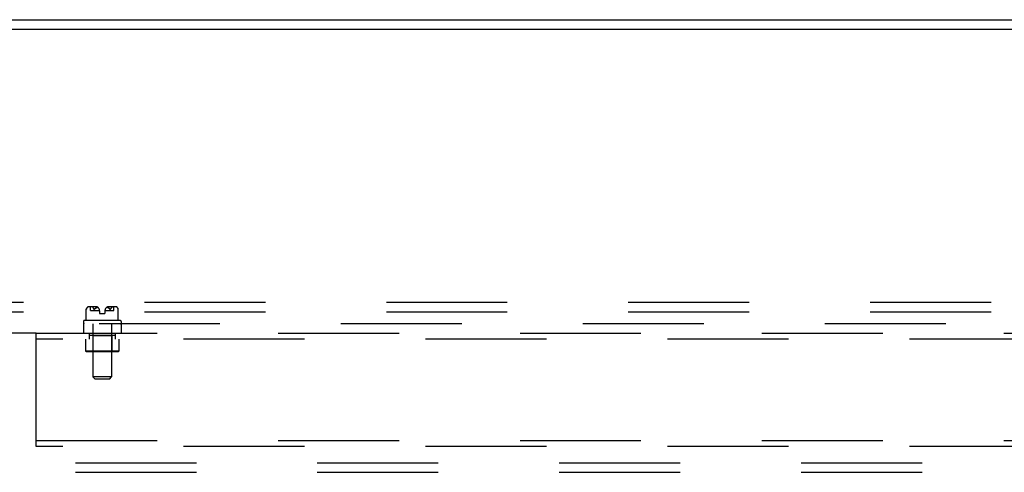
# Model space of a CAD drawing. Header units: inches. Extents: x 0 to 291, y 0 to 188.
# Tile 111 of 113: x 222 to 235, y 127 to 133. Entities that reach past the tile are written whole.
import ezdxf

# ---------------------------------------------------------------- set-up
doc = ezdxf.new("R2010")
doc.units = ezdxf.units.IN
doc.header["$LTSCALE"] = 16.018896
doc.header["$MEASUREMENT"] = 0
doc.linetypes.add('HIDDEN', pattern=[0.2, 0.1, -0.1])
doc.layers.get('0').update_dxf_attribs({"linetype": 'CONTINUOUS'})
doc.layers.add('DEFAULT_2', color=8, linetype='HIDDEN')
doc.layers.add('SUBPANELS', color=7, linetype='CONTINUOUS')

msp = doc.modelspace()

# ---------------------------------------------------------------- linework, layer by layer
at = {"color": 7, "linetype": 'Continuous'}
for p, q in [((204.3723, 133.0367), (281.9973, 133.0367)), ((221.3945, 132.9117), (264.9751, 132.9117))]:
    msp.add_line(p, q, dxfattribs=at)
at = {"layer": 'DEFAULT_2', "color": 8, "linetype": 'HIDDEN'}
for p, q in [((279.4348, 129.2867), (206.4348, 129.2867)), ((279.4348, 129.1617), (206.4348, 129.1617)), ((206.4348, 127.1617), (279.4348, 127.1617)), ((206.4348, 127.0367), (279.4348, 127.0367))]:
    msp.add_line(p, q, dxfattribs=at)
at = {"layer": 'SUBPANELS', "color": 8, "linetype": 'HIDDEN'}
for p, q in [((222.5971, 129.1934), (222.5972, 129.1935)), ((222.5972, 129.1935), (222.5971, 129.1934)), ((222.5971, 129.0475), (222.5971, 129.1935)), ((222.5972, 129.1936), (222.5973, 129.1943)), ((222.5972, 129.1937), (222.5972, 129.1935)), ((222.5977, 129.1958), (222.5976, 129.1952)), ((222.5979, 129.1964), (222.5977, 129.1958)), ((222.6096, 129.218), (222.6082, 129.2165)), ((222.6096, 129.218), (222.6109, 129.2195)), ((222.6183, 129.2266), (222.6109, 129.2195)), ((222.7427, 129.2295), (222.6224, 129.2295)), ((222.6558, 129.1825), (222.6558, 129.2295)), ((222.6558, 129.1825), (222.7745, 129.1825)), ((222.6868, 129.22), (222.6887, 129.218)), ((222.6988, 129.2013), (222.6998, 129.1983)), ((222.6998, 129.1983), (222.7, 129.1977)), ((222.7003, 129.197), (222.7006, 129.1963)), ((222.7071, 129.1963), (222.7076, 129.197)), ((222.7105, 129.2012), (222.7085, 129.1983)), ((222.7254, 129.2149), (222.7224, 129.2129)), ((222.7748, 129.1762), (222.7748, 129.1425)), ((222.7748, 129.1425), (222.8448, 129.1425)), ((222.8448, 129.1762), (222.8448, 129.1425)), ((222.8451, 129.1825), (222.9638, 129.1825)), ((222.9971, 129.2295), (222.8769, 129.2295)), ((222.9092, 129.2011), (222.907, 129.204)), ((222.9091, 129.2012), (222.9111, 129.1983)), ((222.9111, 129.1983), (222.9116, 129.1977)), ((222.912, 129.197), (222.9116, 129.1976)), ((222.912, 129.197), (222.9125, 129.1963)), ((222.9124, 129.1964), (222.9129, 129.1958)), ((222.9198, 129.1983), (222.9195, 129.1977)), ((222.9308, 129.218), (222.9295, 129.2165)), ((222.9638, 129.1825), (222.9638, 129.2295)), ((223.0086, 129.2195), (223.0013, 129.2266)), ((223.0086, 129.2195), (223.01, 129.218)), ((223.0201, 129.2013), (223.0211, 129.1983)), ((223.0211, 129.1983), (223.0213, 129.1977)), ((223.0215, 129.197), (223.0213, 129.1976)), ((223.0217, 129.1963), (223.0215, 129.197)), ((223.0219, 129.1958), (223.0217, 129.1964)), ((223.022, 129.1952), (223.0218, 129.1958)), ((223.0221, 129.1947), (223.022, 129.1953)), ((223.0222, 129.1943), (223.0221, 129.1948)), ((223.0223, 129.1939), (223.0222, 129.1944)), ((223.0224, 129.1936), (223.0223, 129.194)), ((223.0224, 129.0475), (223.0224, 129.1935)), ((223.0224, 129.1935), (223.0224, 129.1934)), ((243.5914, 129.0055), (208.966, 129.0055)), ((222.5598, 129.0375), (222.5598, 129.0155)), ((222.5598, 129.0055), (222.5598, 128.8805)), ((223.0498, 129.0475), (222.5698, 129.0475)), ((222.6858, 129.0055), (222.6858, 128.3005)), ((222.9338, 129.0055), (222.9338, 128.3005)), ((223.0598, 129.0375), (223.0598, 129.0155)), ((223.0598, 129.0055), (223.0598, 128.8805)), ((221.9348, 128.8805), (208.966, 128.8805)), ((221.9348, 127.3805), (221.9348, 128.8805)), ((221.9348, 128.8805), (263.9348, 128.8805)), ((222.6378, 128.8805), (222.6378, 128.8025)), ((222.6383, 128.8565), (222.6383, 128.8025)), ((222.6383, 128.8565), (222.9813, 128.8565)), ((222.6848, 128.8465), (222.6748, 128.8565)), ((222.6848, 128.8465), (222.6848, 128.6425)), ((222.9348, 128.8465), (222.6848, 128.8465)), ((222.9348, 128.8465), (222.9448, 128.8565)), ((222.9348, 128.8465), (222.9348, 128.6425)), ((222.9813, 128.8565), (222.9813, 128.8025)), ((222.9818, 128.8805), (222.9818, 128.8025)), ((263.9348, 128.8025), (221.9348, 128.8025)), ((222.5898, 128.8025), (222.5898, 128.6425)), ((223.0298, 128.8025), (223.0298, 128.6425)), ((222.5998, 128.6325), (222.5898, 128.6425)), ((223.0298, 128.6425), (222.5898, 128.6425)), ((223.0198, 128.6325), (222.5998, 128.6325)), ((222.6848, 128.6425), (222.6748, 128.6325)), ((222.9348, 128.6425), (222.9448, 128.6325)), ((223.0198, 128.6325), (223.0298, 128.6425)), ((222.7158, 128.2705), (222.6858, 128.3005)), ((222.9338, 128.3005), (222.6858, 128.3005)), ((222.9038, 128.2705), (222.7158, 128.2705)), ((222.9038, 128.2705), (222.9338, 128.3005)), ((221.9348, 127.4585), (263.9348, 127.4585)), ((263.9348, 127.3805), (221.9348, 127.3805))]:
    msp.add_line(p, q, dxfattribs=at)
for points in [[(222.5973, 129.194), (222.5975, 129.1947), (222.5976, 129.1952)], [(222.5976, 129.1953), (222.5975, 129.1948), (222.5974, 129.1944)], [(222.5983, 129.1977), (222.5981, 129.197), (222.5979, 129.1963)], [(222.5981, 129.197), (222.5983, 129.1976), (222.5985, 129.1983)], [(222.6055, 129.213), (222.6043, 129.211), (222.603, 129.2089), (222.6018, 129.2066), (222.6006, 129.2041), (222.5995, 129.2013), (222.5985, 129.1983)], [(222.6006, 129.2041), (222.6018, 129.2066), (222.603, 129.2089)], [(222.6055, 129.213), (222.6068, 129.2148), (222.6082, 129.2165)], [(222.6183, 129.2266), (222.6192, 129.2275), (222.6203, 129.2282), (222.6214, 129.2287), (222.6226, 129.2292), (222.6238, 129.2294), (222.625, 129.2295)], [(222.6851, 129.2266), (222.6848, 129.2261), (222.6846, 129.2257), (222.6845, 129.2251), (222.6845, 129.2246), (222.6845, 129.2241), (222.6846, 129.2236), (222.6848, 129.2231), (222.685, 129.2226), (222.6853, 129.2221), (222.6856, 129.2216)], [(222.6851, 129.2266), (222.6859, 129.2275), (222.6867, 129.2282), (222.6876, 129.2287), (222.6886, 129.2292), (222.6896, 129.2294), (222.6906, 129.2295)], [(222.6868, 129.22), (222.6864, 129.2206), (222.6859, 129.2211), (222.6856, 129.2216)], [(222.6901, 129.2165), (222.6887, 129.218), (222.6873, 129.2195)], [(222.6901, 129.2165), (222.6914, 129.2148), (222.6927, 129.213), (222.694, 129.211), (222.6953, 129.2089), (222.6965, 129.2066), (222.6977, 129.2041)], [(222.6998, 129.1983), (222.6988, 129.2013), (222.6977, 129.2041), (222.6965, 129.2066), (222.6953, 129.2089), (222.694, 129.211), (222.6927, 129.213)], [(222.7003, 129.197), (222.7, 129.1976), (222.6998, 129.1983)], [(222.7005, 129.1964), (222.7008, 129.1958), (222.7011, 129.1953), (222.7014, 129.1948), (222.7017, 129.1944), (222.7021, 129.194), (222.7025, 129.1937), (222.7029, 129.1935), (222.7034, 129.1934), (222.7039, 129.1935), (222.7044, 129.1936), (222.7049, 129.1939), (222.7053, 129.1943), (222.7058, 129.1947), (222.7062, 129.1952), (222.7067, 129.1958), (222.7072, 129.1964)], [(222.7067, 129.1958), (222.7063, 129.1953), (222.7059, 129.1948), (222.7054, 129.1944), (222.705, 129.194), (222.7045, 129.1937), (222.704, 129.1935), (222.7035, 129.1934), (222.7031, 129.1935), (222.7026, 129.1936), (222.7022, 129.1939), (222.7018, 129.1943), (222.7015, 129.1947), (222.7011, 129.1952), (222.7008, 129.1958), (222.7006, 129.1963)], [(222.7076, 129.197), (222.708, 129.1976), (222.7085, 129.1983)], [(222.7227, 129.213), (222.72, 129.211), (222.7174, 129.2089), (222.715, 129.2065), (222.7126, 129.204), (222.7104, 129.2011)], [(222.7124, 129.2037), (222.7147, 129.2062), (222.7171, 129.2086), (222.7197, 129.2108), (222.7224, 129.2129)], [(222.7253, 129.2148), (222.7283, 129.2167), (222.7314, 129.2185), (222.7347, 129.2201), (222.738, 129.2217), (222.7416, 129.2231), (222.7452, 129.2245), (222.7489, 129.2257)], [(222.7387, 129.2219), (222.7361, 129.2208), (222.7334, 129.2195), (222.7307, 129.2181), (222.7281, 129.2166)], [(222.7489, 129.2257), (222.7463, 129.2249), (222.7438, 129.224), (222.7412, 129.223)], [(222.8943, 129.2148), (222.8913, 129.2167), (222.8882, 129.2185), (222.8849, 129.2201), (222.8815, 129.2217), (222.878, 129.2231), (222.8744, 129.2245), (222.8707, 129.2257)], [(222.8707, 129.2257), (222.8732, 129.2249), (222.8758, 129.224), (222.8783, 129.223)], [(222.8809, 129.2219), (222.8835, 129.2208), (222.8862, 129.2195), (222.8888, 129.2181), (222.8915, 129.2166)], [(222.9072, 129.2037), (222.9049, 129.2062), (222.9025, 129.2086), (222.8999, 129.2108), (222.8972, 129.2129), (222.8942, 129.2149)], [(222.8969, 129.213), (222.8996, 129.211), (222.9021, 129.2089), (222.9046, 129.2065), (222.907, 129.204)], [(222.9129, 129.1958), (222.9133, 129.1953), (222.9137, 129.1948), (222.9142, 129.1944), (222.9146, 129.194), (222.9151, 129.1937), (222.9156, 129.1935), (222.9161, 129.1934), (222.9165, 129.1935), (222.917, 129.1936), (222.9174, 129.1939), (222.9178, 129.1943), (222.9181, 129.1947), (222.9184, 129.1952), (222.9187, 129.1958), (222.919, 129.1963), (222.9193, 129.197)], [(222.919, 129.1964), (222.9188, 129.1958), (222.9185, 129.1953), (222.9182, 129.1948), (222.9178, 129.1944), (222.9175, 129.194), (222.9171, 129.1937), (222.9166, 129.1935), (222.9162, 129.1934), (222.9157, 129.1935), (222.9152, 129.1936), (222.9147, 129.1939), (222.9143, 129.1943), (222.9138, 129.1947), (222.9134, 129.1952), (222.9129, 129.1958)], [(222.9193, 129.197), (222.9195, 129.1976), (222.9198, 129.1983)], [(222.9268, 129.213), (222.9256, 129.211), (222.9243, 129.2089), (222.9231, 129.2066), (222.9219, 129.2041), (222.9208, 129.2013), (222.9198, 129.1983)], [(222.9219, 129.2041), (222.9231, 129.2066), (222.9243, 129.2089)], [(222.934, 129.2216), (222.9343, 129.2221), (222.9346, 129.2226), (222.9348, 129.2231), (222.935, 129.2235), (222.9351, 129.224), (222.9351, 129.2245), (222.9351, 129.225), (222.935, 129.2255), (222.9348, 129.226), (222.9346, 129.2265), (222.9342, 129.2269), (222.9336, 129.2274), (222.933, 129.2278), (222.9323, 129.2281), (222.9316, 129.2284), (222.9308, 129.2287), (222.93, 129.2289), (222.9292, 129.2291), (222.9283, 129.2292), (222.9275, 129.2293), (222.9266, 129.2294), (222.9257, 129.2294), (222.9247, 129.2295), (222.9238, 129.2295)], [(222.9268, 129.213), (222.9281, 129.2148), (222.9295, 129.2165)], [(222.9345, 129.2266), (222.9337, 129.2275), (222.9328, 129.2282), (222.9319, 129.2287), (222.931, 129.2292), (222.93, 129.2294), (222.929, 129.2295)], [(222.9345, 129.2266), (222.9348, 129.2261), (222.935, 129.2257), (222.9351, 129.2251), (222.9351, 129.2246), (222.9351, 129.2241), (222.935, 129.2236), (222.9348, 129.2231), (222.9346, 129.2226), (222.9343, 129.2221), (222.934, 129.2216), (222.9336, 129.2211), (222.9332, 129.2206), (222.9328, 129.22), (222.9308, 129.218)], [(223.0013, 129.2266), (223.0003, 129.2275), (222.9993, 129.2282), (222.9982, 129.2287), (222.997, 129.2292), (222.9958, 129.2294), (222.9946, 129.2295)], [(223.0114, 129.2165), (223.01, 129.218), (223.0086, 129.2195)], [(223.0114, 129.2165), (223.0127, 129.2148), (223.014, 129.213), (223.0153, 129.211), (223.0166, 129.2089), (223.0178, 129.2066), (223.019, 129.2041)], [(223.0211, 129.1983), (223.0201, 129.2013), (223.019, 129.2041), (223.0178, 129.2066), (223.0166, 129.2089), (223.0153, 129.211), (223.014, 129.213)], [(223.0224, 129.1934), (223.0224, 129.1935), (223.0224, 129.1937)]]:
    msp.add_lwpolyline(points, dxfattribs=at)
for centre, radius, start, end in [((222.6624, 129.1791), 0.0668, 134.69726, 167.58845), ((222.6224, 129.2195), 0.01, 90, 134.69726), ((222.7145, 129.1762), 0.0603, 0, 62.11814), ((222.9051, 129.1762), 0.0603, 117.88186, 180), ((222.9971, 129.2195), 0.01, 45.30274, 90), ((222.9572, 129.1791), 0.0668, 12.41163, 45.30274), ((222.5698, 129.0375), 0.01, 90, 180), ((222.5698, 129.0155), 0.01, 180, 270), ((223.0498, 129.0375), 0.01, 0, 90), ((223.0498, 129.0155), 0.01, 270, 360)]:
    msp.add_arc(centre, radius, start, end, dxfattribs=at)

doc.saveas('drawing.dxf')
